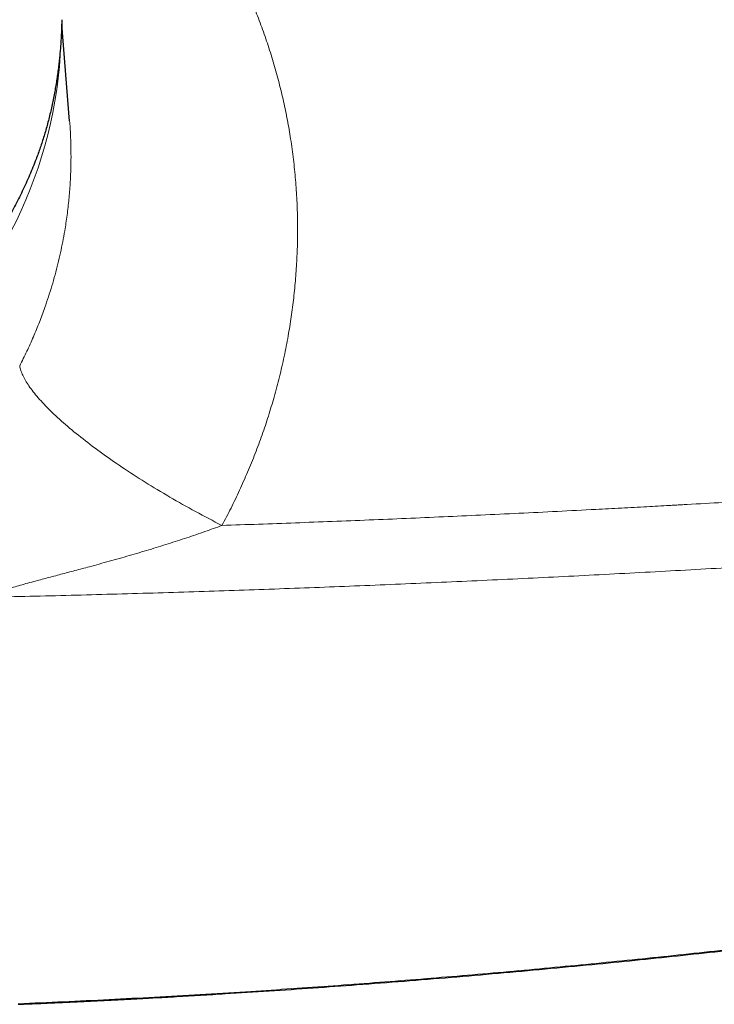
# Model space of a CAD drawing. Header units: millimetres. Extents: x 8 to 736, y 12 to 522.
# Tile 35 of 58: x 405 to 442, y 439 to 490. Entities that reach past the tile are written whole.
import ezdxf

# ---------------------------------------------------------------- set-up
doc = ezdxf.new("R2010")
doc.units = ezdxf.units.MM

msp = doc.modelspace()

# ---------------------------------------------------------------- linework, layer by layer
at = {"color": 7, "linetype": 'Continuous', "lineweight": 30}
for p, q in [((407.755, 485.088), (407.344, 490.181)), ((407.753, 485.093), (407.753, 485.088))]:
    msp.add_line(p, q, dxfattribs=at)
at = {"color": 252, "linetype": 'Continuous', "lineweight": 0, "flags": 128}
msp.add_lwpolyline([(405.136, 472.252), (405.147, 472.195), (405.161, 472.137), (405.177, 472.078), (405.196, 472.017), (405.217, 471.956), (405.241, 471.893), (405.268, 471.829), (405.297, 471.763), (405.329, 471.697), (405.363, 471.63), (405.4, 471.561), (405.44, 471.492), (405.482, 471.421), (405.526, 471.349), (405.574, 471.277), (405.623, 471.203), (405.676, 471.128), (405.73, 471.053), (405.788, 470.976), (405.847, 470.898), (405.91, 470.82), (405.974, 470.741), (406.041, 470.66), (406.111, 470.579), (406.183, 470.497), (406.257, 470.414), (406.334, 470.331), (406.413, 470.246), (406.494, 470.161), (406.578, 470.075), (406.664, 469.989), (406.753, 469.901), (406.843, 469.813), (406.936, 469.724), (407.031, 469.635), (407.128, 469.545), (407.228, 469.454), (407.329, 469.363), (407.433, 469.271), (407.539, 469.179), (407.647, 469.086), (407.757, 468.992), (407.869, 468.899), (407.983, 468.804), (408.099, 468.709), (408.217, 468.614), (408.337, 468.518), (408.459, 468.422), (408.583, 468.326), (408.708, 468.229), (408.835, 468.132), (408.965, 468.035), (409.096, 467.937), (409.228, 467.839), (409.363, 467.741), (409.499, 467.643), (409.636, 467.544), (409.776, 467.446), (409.917, 467.347), (410.059, 467.248), (410.203, 467.149), (410.348, 467.05), (410.495, 466.951), (410.643, 466.852), (410.793, 466.753), (410.944, 466.654), (411.096, 466.554), (411.25, 466.455), (411.405, 466.357), (411.561, 466.258), (411.718, 466.159), (411.877, 466.06), (412.036, 465.962), (412.197, 465.864), (412.358, 465.766), (412.521, 465.668), (412.684, 465.571), (412.849, 465.474), (413.014, 465.377), (413.18, 465.28), (413.347, 465.184), (413.515, 465.088), (413.684, 464.993), (413.853, 464.898), (414.023, 464.803), (414.193, 464.709), (414.364, 464.616), (414.536, 464.523), (414.708, 464.43), (414.88, 464.338), (415.053, 464.247), (415.227, 464.156), (415.4, 464.066), (415.574, 463.976), (415.748, 463.887)], dxfattribs=at)
at = {"color": 252, "linetype": 'Continuous', "lineweight": 0}
msp.add_arc((384.345, 489.979), 22.962, 309.7817, 357.9764, dxfattribs=at)
for points, knots in [([(409.858, 502.155), (409.991, 502.027), (410.256, 501.769), (410.644, 501.376), (411.025, 500.978), (411.399, 500.576), (411.764, 500.169), (412.115, 499.765), (412.453, 499.364), (412.776, 498.967), (413.093, 498.566), (413.402, 498.161), (413.705, 497.751), (414.001, 497.337), (414.291, 496.918), (414.573, 496.495), (414.849, 496.068), (415.116, 495.64), (415.375, 495.209), (415.625, 494.777), (415.869, 494.341), (416.114, 493.888), (416.357, 493.419), (416.599, 492.933), (416.831, 492.444), (417.055, 491.952), (417.27, 491.457), (417.472, 490.968), (417.662, 490.486), (417.84, 490.01), (418.011, 489.532), (418.174, 489.05), (418.329, 488.565), (418.476, 488.078), (418.615, 487.589), (418.746, 487.098), (418.869, 486.606), (418.983, 486.115), (419.088, 485.625), (419.184, 485.136), (419.273, 484.646), (419.356, 484.141), (419.433, 483.621), (419.501, 483.086), (419.561, 482.55), (419.611, 482.013), (419.651, 481.474), (419.682, 480.945), (419.703, 480.425), (419.715, 479.914), (419.719, 479.402), (419.715, 478.89), (419.702, 478.378), (419.681, 477.867), (419.652, 477.356), (419.614, 476.845), (419.569, 476.335), (419.515, 475.828), (419.454, 475.325), (419.385, 474.825), (419.308, 474.325), (419.221, 473.812), (419.123, 473.287), (419.013, 472.749), (418.895, 472.213), (418.767, 471.679), (418.631, 471.148), (418.488, 470.628), (418.34, 470.121), (418.187, 469.626), (418.026, 469.132), (417.856, 468.639), (417.678, 468.147), (417.492, 467.656), (417.299, 467.169), (417.097, 466.686), (416.889, 466.205), (416.674, 465.731), (416.453, 465.263), (416.225, 464.801), (415.992, 464.342), (415.83, 464.039), (415.748, 463.887)], [0, 0, 0, 0, 0.01322, 0.0264, 0.039545, 0.052658, 0.065741, 0.078799, 0.091091, 0.103367, 0.115628, 0.127879, 0.140122, 0.15236, 0.164596, 0.176834, 0.189075, 0.201322, 0.213361, 0.225411, 0.237476, 0.249559, 0.262687, 0.275791, 0.288874, 0.301941, 0.314994, 0.328038, 0.34033, 0.35262, 0.36491, 0.377217, 0.389558, 0.401879, 0.414185, 0.426476, 0.438758, 0.451031, 0.463081, 0.475129, 0.487178, 0.499231, 0.512268, 0.525299, 0.538327, 0.551355, 0.564387, 0.577428, 0.589733, 0.60205, 0.614384, 0.626729, 0.639051, 0.651364, 0.66367, 0.675972, 0.688272, 0.700574, 0.71266, 0.724754, 0.736856, 0.74897, 0.762104, 0.77522, 0.788321, 0.801411, 0.814494, 0.827571, 0.8399, 0.852231, 0.864566, 0.876934, 0.889386, 0.901819, 0.914233, 0.926633, 0.939021, 0.9514, 0.963552, 0.975701, 0.987849, 1, 1, 1, 1]), ([(407.753, 485.088), (407.757, 485.041), (407.779, 484.803), (407.803, 484.372), (407.825, 483.793), (407.831, 483.21), (407.822, 482.548), (407.789, 481.807), (407.724, 480.986), (407.629, 480.16), (407.517, 479.417), (407.397, 478.759), (407.278, 478.184), (407.144, 477.607), (406.994, 477.029), (406.828, 476.448), (406.649, 475.875), (406.433, 475.239), (406.174, 474.543), (405.86, 473.778), (405.516, 473.012), (405.264, 472.507), (405.136, 472.252)], [0, 0, 0, 0, 0.0108474, 0.0547667, 0.0989554, 0.1434146, 0.188145, 0.2500923, 0.312556, 0.375538, 0.4390406, 0.4828914, 0.5270996, 0.5716658, 0.6165906, 0.6618746, 0.7075185, 0.7517477, 0.8124894, 0.8741112, 0.9366143, 1, 1, 1, 1]), ([(415.748, 463.887), (416.39, 463.909), (417.674, 463.952), (419.603, 464.023), (421.536, 464.096), (423.475, 464.174), (425.419, 464.255), (427.367, 464.341), (429.338, 464.43), (431.332, 464.525), (433.348, 464.624), (435.139, 464.716), (436.705, 464.798), (437.99, 464.867), (438.881, 464.916), (439.378, 464.944), (439.532, 464.952), (439.687, 464.961), (439.842, 464.97), (439.997, 464.978), (440.731, 465.019), (442.047, 465.095), (443.947, 465.206), (445.853, 465.321), (447.766, 465.44), (449.686, 465.562), (451.612, 465.688), (453.492, 465.813), (455.323, 465.938), (457.107, 466.063), (458.896, 466.19), (460.691, 466.32), (462.491, 466.453), (463.692, 466.544), (464.294, 466.59)], [0, 0, 0, 0, 0.039269, 0.078661, 0.118177, 0.157818, 0.197585, 0.23748, 0.277504, 0.318731, 0.360097, 0.401603, 0.429074, 0.456608, 0.48089, 0.484073, 0.487257, 0.490442, 0.493628, 0.496815, 0.500002, 0.53898, 0.578131, 0.617456, 0.656957, 0.696635, 0.736492, 0.776528, 0.813387, 0.850399, 0.887565, 0.924887, 0.962365, 1, 1, 1, 1]), ([(415.748, 463.887), (415.45, 463.778), (414.842, 463.556), (413.899, 463.236), (412.92, 462.919), (411.911, 462.607), (410.88, 462.304), (409.838, 462.008), (408.889, 461.748), (408.043, 461.521), (407.303, 461.325), (406.583, 461.135), (405.973, 460.973), (405.474, 460.837), (405.085, 460.729), (404.724, 460.625), (404.398, 460.526), (404.116, 460.433), (403.883, 460.347), (403.703, 460.268), (403.593, 460.204), (403.537, 460.156), (403.524, 460.134), (403.518, 460.124)], [0, 0, 0, 0, 0.073439, 0.15008, 0.229125, 0.309909, 0.392386, 0.475531, 0.558148, 0.617956, 0.676689, 0.73408, 0.789486, 0.822641, 0.854139, 0.883715, 0.91092, 0.93534, 0.955603, 0.972935, 0.987474, 0.993913, 1, 1, 1, 1]), ([(403.518, 460.124), (404.237, 460.139), (405.674, 460.171), (407.829, 460.224), (409.982, 460.281), (412.132, 460.343), (414.269, 460.408), (416.39, 460.478), (418.497, 460.552), (420.603, 460.63), (422.72, 460.713), (424.851, 460.8), (426.993, 460.892), (429.134, 460.988), (431.273, 461.089), (433.41, 461.194), (435.546, 461.302), (437.679, 461.415), (439.811, 461.531), (441.941, 461.652), (444.068, 461.776), (446.194, 461.904), (448.319, 462.036), (450.441, 462.171), (452.632, 462.315), (454.892, 462.467), (457.22, 462.629), (459.546, 462.794), (461.87, 462.964), (463.417, 463.08), (464.19, 463.138)], [0, 0, 0, 0, 0.0352099, 0.0704029, 0.1055803, 0.1407433, 0.175893, 0.2104035, 0.2449035, 0.2793942, 0.3138769, 0.3490561, 0.3842291, 0.4193974, 0.4545619, 0.4897239, 0.5248845, 0.560045, 0.5952064, 0.63037, 0.6655368, 0.7007081, 0.7358849, 0.7710684, 0.8062596, 0.8449803, 0.8837132, 0.9224599, 0.9612216, 1, 1, 1, 1]), ([(466.432, 444.881), (465.718, 444.769), (464.288, 444.547), (462.143, 444.223), (459.996, 443.908), (457.849, 443.602), (455.714, 443.306), (453.591, 443.02), (451.479, 442.745), (449.367, 442.478), (447.24, 442.217), (445.098, 441.964), (442.94, 441.717), (440.782, 441.479), (438.622, 441.249), (436.462, 441.029), (434.301, 440.817), (432.139, 440.614), (429.977, 440.419), (427.813, 440.233), (425.649, 440.056), (423.484, 439.888), (421.318, 439.728), (419.152, 439.577), (416.912, 439.43), (414.599, 439.287), (412.213, 439.151), (409.826, 439.026), (407.438, 438.91), (405.845, 438.841), (405.049, 438.807)], [0, 0, 0, 0, 0.035167, 0.070325, 0.105476, 0.14062, 0.175758, 0.210262, 0.244762, 0.279256, 0.313747, 0.348938, 0.384126, 0.419311, 0.454494, 0.489676, 0.524857, 0.560038, 0.595219, 0.6304, 0.665584, 0.700769, 0.735956, 0.771147, 0.806341, 0.84506, 0.883784, 0.922515, 0.961254, 1, 1, 1, 1])]:
    msp.add_open_spline(points, degree=3, knots=knots, dxfattribs=at)
at = {"color": 7, "linetype": 'Continuous', "lineweight": 30}
for points, knots in [([(407.351, 490.409), (407.348, 490.306), (407.342, 490.101), (407.329, 489.794), (407.313, 489.489), (407.294, 489.187), (407.271, 488.887), (407.244, 488.587), (407.213, 488.275), (407.176, 487.952), (407.133, 487.619), (407.086, 487.29), (407.034, 486.963), (406.977, 486.632), (406.913, 486.296), (406.843, 485.956), (406.767, 485.619), (406.686, 485.283), (406.599, 484.95), (406.508, 484.625), (406.414, 484.31), (406.317, 484.003), (406.216, 483.698), (406.109, 483.396), (406.034, 483.197), (405.997, 483.098)], [0, 0, 0, 0, 0.041078, 0.081796, 0.122158, 0.16217, 0.201838, 0.241166, 0.281448, 0.325979, 0.370272, 0.414336, 0.458181, 0.501815, 0.548127, 0.594445, 0.640778, 0.687138, 0.733538, 0.779988, 0.823841, 0.86776, 0.911752, 0.955829, 1, 1, 1, 1]), ([(405.997, 483.098), (405.942, 482.957), (405.832, 482.674), (405.655, 482.253), (405.47, 481.835), (405.276, 481.419), (405.074, 481.009), (404.865, 480.604), (404.648, 480.203), (404.423, 479.807), (404.189, 479.413), (403.947, 479.022), (403.696, 478.633), (403.437, 478.249), (403.17, 477.869), (402.895, 477.493), (402.613, 477.122), (402.324, 476.756), (402.028, 476.397), (401.726, 476.043), (401.417, 475.695), (401.102, 475.353), (400.782, 475.019), (400.457, 474.692), (400.128, 474.372), (399.793, 474.059), (399.456, 473.753), (399.227, 473.556), (399.115, 473.459)], [0, 0, 0, 0, 0.038464, 0.076982, 0.115568, 0.154237, 0.193004, 0.231188, 0.269495, 0.307938, 0.346019, 0.384842, 0.423655, 0.462472, 0.501306, 0.540171, 0.579082, 0.618051, 0.65679, 0.69548, 0.734135, 0.772769, 0.811394, 0.849334, 0.887292, 0.92528, 0.963258, 1, 1, 1, 1]), ([(405.051, 438.775), (405.054, 438.775), (405.182, 438.78), (405.43, 438.791), (405.794, 438.806), (406.148, 438.821), (406.492, 438.837), (406.825, 438.851), (407.147, 438.866), (407.461, 438.88), (407.768, 438.895), (408.069, 438.909), (408.363, 438.923), (408.648, 438.936), (408.924, 438.95), (409.191, 438.963), (409.449, 438.975), (409.699, 438.988), (409.94, 439), (410.171, 439.012), (410.394, 439.023), (410.608, 439.034), (410.813, 439.045), (411.01, 439.055), (411.192, 439.065), (411.361, 439.074), (411.518, 439.082), (411.671, 439.09), (411.821, 439.099), (411.972, 439.107), (412.278, 439.123), (412.742, 439.149), (413.365, 439.184), (413.994, 439.22), (414.63, 439.258), (415.271, 439.296), (416.469, 439.369), (418.222, 439.481), (420.527, 439.638), (422.887, 439.809), (425.3, 439.994), (427.768, 440.195), (430.235, 440.408), (432.7, 440.631), (435.09, 440.859), (437.405, 441.09), (439.643, 441.322), (441.881, 441.564), (444.117, 441.816), (446.353, 442.076), (448.587, 442.346), (450.795, 442.622), (452.399, 442.829), (453.4, 442.961), (453.822, 443.017), (454.242, 443.073), (454.682, 443.132), (455.139, 443.194), (455.612, 443.258), (456.075, 443.321), (456.527, 443.384), (456.969, 443.445), (457.304, 443.491), (457.539, 443.524), (457.68, 443.544), (457.827, 443.565), (457.983, 443.587), (458.147, 443.61), (458.329, 443.635), (458.532, 443.664), (458.756, 443.696), (458.991, 443.729), (459.239, 443.765), (459.5, 443.802), (459.774, 443.842), (460.06, 443.883), (460.357, 443.926), (460.666, 443.971), (460.986, 444.018), (461.304, 444.065), (461.617, 444.111), (461.926, 444.157), (462.244, 444.204), (462.571, 444.253), (462.906, 444.303), (463.251, 444.355), (463.604, 444.408), (463.972, 444.464), (464.355, 444.522), (464.753, 444.584), (465.162, 444.646), (465.579, 444.711), (466.007, 444.778), (466.295, 444.823), (466.441, 444.846)], [0, 0, 0, 0, 0.00017, 0.006206, 0.012098, 0.017847, 0.023452, 0.028818, 0.034045, 0.039135, 0.044086, 0.048996, 0.053762, 0.058384, 0.062862, 0.067196, 0.071387, 0.075434, 0.079337, 0.083096, 0.086711, 0.090183, 0.093511, 0.096695, 0.099735, 0.102396, 0.104936, 0.107378, 0.109816, 0.11226, 0.11471, 0.124718, 0.134828, 0.145042, 0.155358, 0.165777, 0.176259, 0.213696, 0.251132, 0.288569, 0.328679, 0.36879, 0.4089, 0.449011, 0.489121, 0.525585, 0.562049, 0.598512, 0.634976, 0.67144, 0.707903, 0.744367, 0.779586, 0.786505, 0.793423, 0.800311, 0.807085, 0.814992, 0.822729, 0.830296, 0.837692, 0.844918, 0.851973, 0.854159, 0.856444, 0.858859, 0.861407, 0.864085, 0.866895, 0.870375, 0.874038, 0.877883, 0.88191, 0.886208, 0.890695, 0.895373, 0.90024, 0.905298, 0.910546, 0.915984, 0.920898, 0.925957, 0.931162, 0.936513, 0.942009, 0.947651, 0.953438, 0.959371, 0.965743, 0.972275, 0.978966, 0.985817, 0.992829, 1, 1, 1, 1])]:
    msp.add_open_spline(points, degree=3, knots=knots, dxfattribs=at)

doc.saveas('drawing.dxf')
